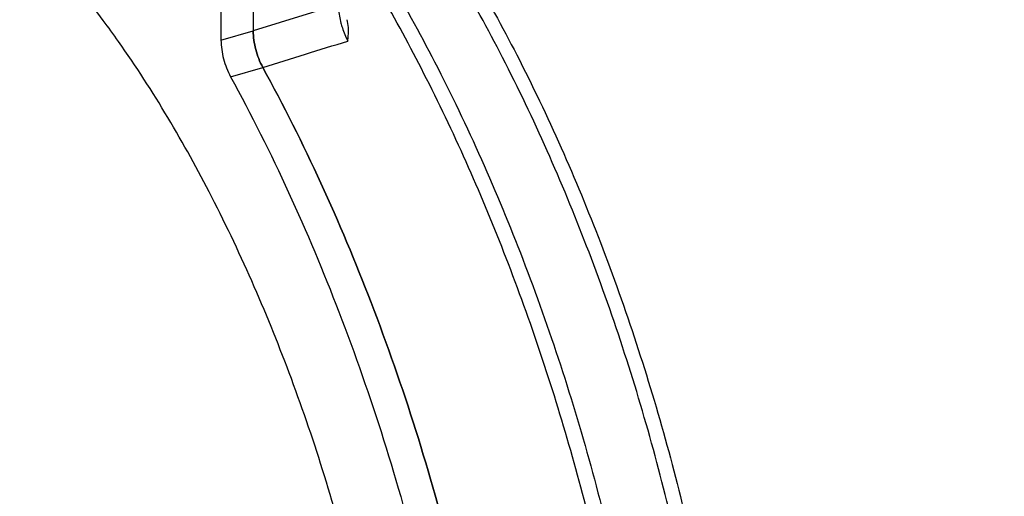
# Model space of a CAD drawing. Header units: millimetres. Extents: x 0 to 420, y 0 to 297.
# Tile 50 of 105: x 188 to 212, y 110 to 121. Entities that reach past the tile are written whole.
import ezdxf

# ---------------------------------------------------------------- set-up
doc = ezdxf.new("R2010")
doc.units = ezdxf.units.MM
doc.header["$LTSCALE"] = 23.1
doc.layers.get('0').update_dxf_attribs({"linetype": 'CONTINUOUS'})

msp = doc.modelspace()

# ---------------------------------------------------------------- linework, layer by layer
at = {"color": 7, "linetype": 'Continuous'}
for p, q in [((193.7321, 121.7643), (193.7321, 121.0004)), ((192.9526, 121.5393), (192.9526, 120.7754)), ((195.7941, 121.6401), (193.7321, 121.0005)), ((192.9526, 120.7754), (193.7321, 121.0004)), ((193.1845, 119.8929), (193.964, 120.1179))]:
    msp.add_line(p, q, dxfattribs=at)
for points, knots in [([(195.6549, 124.3778), (196.5684, 123.0606), (198.269, 120.1672), (200.3615, 115.4476), (202.0239, 110.3556), (202.8007, 106.827), (203.0926, 105.054)], [0, 0, 0, 0, 0.230613, 0.4812538, 0.7414779, 1, 1, 1, 1]), ([(197.7728, 124.3661), (198.6363, 123.1048), (200.2455, 120.3441), (202.2321, 115.8513), (203.8179, 111.0116), (204.5668, 107.6593), (204.8519, 105.9739)], [0, 0, 0, 0, 0.2311282, 0.4816469, 0.7415392, 1, 1, 1, 1]), ([(204.5286, 105.8454), (204.2427, 107.5385), (203.4912, 110.9062), (201.8987, 115.7681), (199.9029, 120.2808), (198.2857, 123.0532), (197.4179, 124.3196)], [0, 0, 0, 0, 0.2584658, 0.5183844, 0.7689127, 1, 1, 1, 1]), ([(202.5431, 106.0734), (202.2406, 107.6809), (201.4827, 110.8706), (199.9405, 115.4805), (198.0457, 119.7784), (196.5311, 122.4381), (195.7219, 123.667)], [0, 0, 0, 0, 0.2585625, 0.5174107, 0.7673952, 1, 1, 1, 1]), ([(190.473, 120.7452), (190.3528, 120.9154), (189.8815, 121.5659), (189.3776, 122.193), (188.9838, 122.639)], [0, 0, 0, 0, 0.2594201, 1, 1, 1, 1]), ([(195.7941, 121.6401), (195.794, 121.6043), (195.7996, 121.4524), (195.8257, 121.3015), (195.8547, 121.189)], [0, 0, 0, 0, 0.2354898, 1, 1, 1, 1]), ([(196.0223, 120.7545), (196.0255, 120.7972), (196.0385, 120.9688), (196.0378, 121.1452), (196.0061, 121.271)], [0, 0, 0, 0, 0.2483125, 1, 1, 1, 1]), ([(193.7321, 121.0005), (193.7321, 120.8492), (193.7798, 120.543), (193.8895, 120.2537), (193.964, 120.1177)], [0, 0, 0, 0, 0.4939297, 1, 1, 1, 1]), ([(193.964, 120.1179), (193.8895, 120.2538), (193.7798, 120.543), (193.7321, 120.8492), (193.7321, 121.0004)], [0, 0, 0, 0, 0.5060758, 1, 1, 1, 1]), ([(195.8547, 121.189), (195.8647, 121.1503), (195.9079, 121.001), (195.9674, 120.8561), (196.0223, 120.7545)], [0, 0, 0, 0, 0.2571302, 1, 1, 1, 1]), ([(192.9526, 120.7754), (192.9526, 120.6242), (193.0004, 120.318), (193.1101, 120.0288), (193.1845, 119.8929)], [0, 0, 0, 0, 0.4939242, 1, 1, 1, 1]), ([(197.0549, 103.0442), (196.8391, 104.6591), (196.2069, 107.8918), (194.7589, 112.5662), (192.8765, 116.9022), (191.3168, 119.5505), (190.473, 120.7452)], [0, 0, 0, 0, 0.2567051, 0.5176685, 0.769564, 1, 1, 1, 1]), ([(198.5567, 108.1857), (198.0261, 110.3036), (196.7394, 114.3869), (194.9665, 118.2875), (193.964, 120.1179)], [0, 0, 0, 0, 0.5112959, 1, 1, 1, 1]), ([(193.964, 120.1177), (194.9665, 118.2874), (196.7394, 114.3869), (198.0261, 110.3037), (198.5566, 108.1858)], [0, 0, 0, 0, 0.4887042, 1, 1, 1, 1]), ([(193.1845, 119.8929), (194.187, 118.0625), (195.96, 114.1619), (197.2467, 110.0786), (197.7772, 107.9607)], [0, 0, 0, 0, 0.4887041, 1, 1, 1, 1]), ([(189.7271, 88.9904), (188.9545, 89.4586), (187.4167, 90.7335), (185.3609, 93.1976), (183.4296, 96.2832), (181.7104, 99.8558), (180.2796, 103.7581), (179.2025, 107.8148), (178.5274, 111.8424), (178.3571, 114.507), (178.3571, 115.7944)], [0, 0, 0, 0, 0.0902225, 0.1974051, 0.3195004, 0.452822, 0.5927107, 0.7340003, 0.8714208, 1, 1, 1, 1]), ([(177.5776, 115.5694), (177.5776, 114.1579), (177.782, 111.233), (178.5826, 106.8279), (179.8508, 102.4285), (181.5188, 98.271), (183.4967, 94.5773), (185.3846, 91.9447), (186.984, 90.2581), (188.4478, 89.0121), (189.6595, 88.3141), (190.4798, 88.0559)], [0, 0, 0, 0, 0.1334887, 0.2764677, 0.4227254, 0.5657529, 0.699328, 0.8181313, 0.870826, 0.9186766, 1, 1, 1, 1])]:
    msp.add_open_spline(points, degree=3, knots=knots, dxfattribs=at)
for points in [[(193.964, 120.1177), (194.6502, 120.3296), (195.3361, 120.5427), (196.0223, 120.7545)], [(227.825, 112.8896), (220.1672, 110.5844), (212.5096, 108.2788), (204.8517, 105.974)]]:
    msp.add_open_spline(points, degree=3, dxfattribs=at)

doc.saveas('drawing.dxf')
